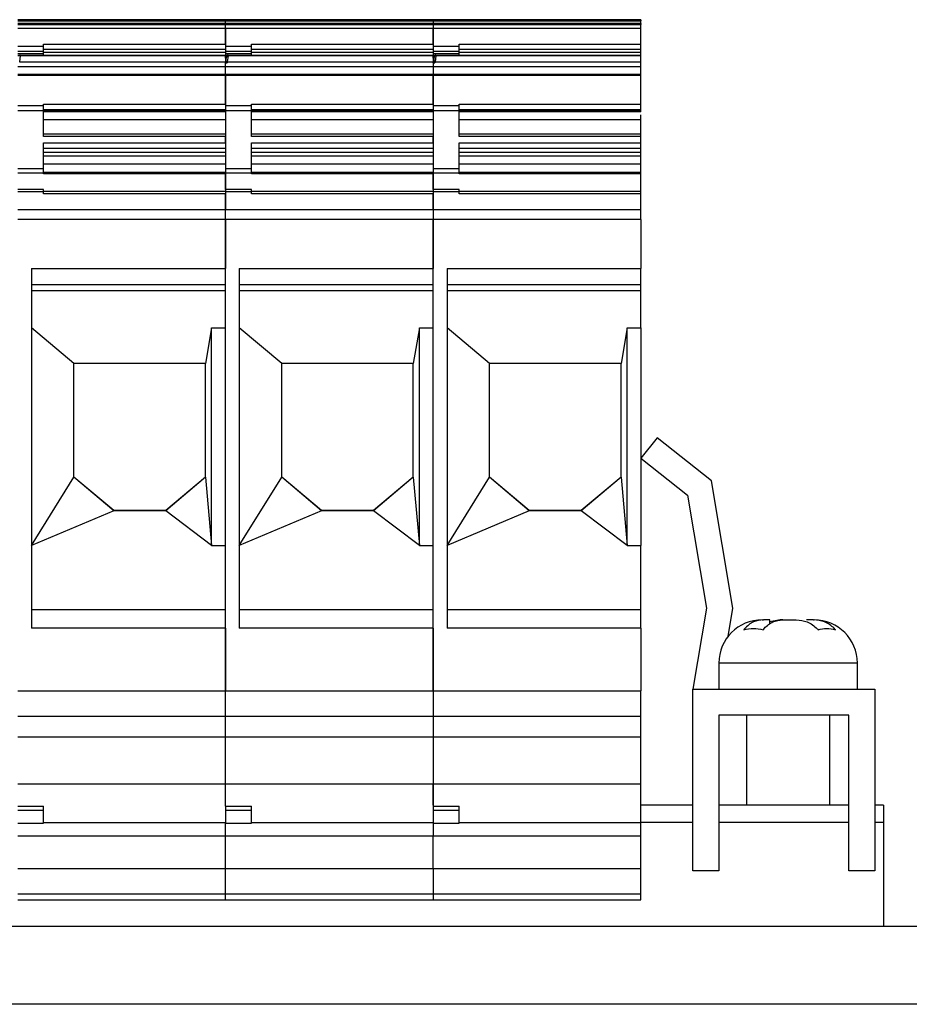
# Model space of a CAD drawing. Header units: millimetres. Extents: x -256 to 673, y 31 to 662.
# Tile 6 of 8: x -47 to 4, y 605 to 662. Entities that reach past the tile are written whole.
import ezdxf

# ---------------------------------------------------------------- set-up
doc = ezdxf.new("R2010")
doc.units = ezdxf.units.MM
doc.layers.get('0').update_dxf_attribs({"lineweight": 50})

msp = doc.modelspace()

# ---------------------------------------------------------------- linework, layer by layer
at = {"color": 7, "linetype": 'Continuous', "lineweight": 25}
for p, q in [((-35.556, 662.328), (-47.556, 662.328)), ((-35.556, 662.328), (-35.556, 662.254)), ((-23.556, 662.328), (-35.556, 662.328)), ((-11.556, 662.328), (-23.556, 662.328)), ((-23.556, 662.254), (-23.556, 662.328)), ((-11.556, 662.328), (-11.556, 662.254)), ((-47.556, 662.254), (-35.556, 662.254)), ((-35.556, 662.118), (-47.556, 662.118)), ((-47.556, 662.044), (-35.556, 662.044)), ((-35.556, 661.827), (-47.556, 661.827)), ((-35.556, 662.118), (-35.556, 662.254)), ((-35.556, 662.254), (-23.556, 662.254)), ((-35.556, 662.118), (-35.556, 662.044)), ((-23.556, 662.118), (-35.556, 662.118)), ((-35.556, 661.827), (-35.556, 662.044)), ((-35.556, 662.044), (-23.556, 662.044)), ((-35.556, 660.91), (-35.556, 661.827)), ((-23.556, 661.827), (-35.556, 661.827)), ((-35.556, 661.827), (-35.556, 660.796)), ((-23.556, 662.254), (-11.556, 662.254)), ((-23.556, 662.254), (-23.556, 662.118)), ((-11.556, 662.118), (-23.556, 662.118)), ((-23.556, 662.044), (-23.556, 662.118)), ((-23.556, 662.044), (-11.556, 662.044)), ((-23.556, 662.044), (-23.556, 661.827)), ((-11.556, 661.827), (-23.556, 661.827)), ((-23.556, 661.827), (-23.556, 660.796)), ((-23.556, 660.91), (-23.556, 661.827)), ((-11.556, 662.118), (-11.556, 662.254)), ((-11.556, 662.118), (-11.556, 662.044)), ((-11.556, 661.827), (-11.556, 662.044)), ((-11.556, 660.91), (-11.556, 661.827)), ((-47.556, 660.796), (-46.056, 660.796)), ((-46.056, 660.91), (-35.556, 660.91)), ((-46.056, 660.796), (-46.056, 660.91)), ((-46.056, 660.623), (-46.056, 660.796)), ((-46.056, 660.497), (-46.056, 660.623)), ((-35.556, 660.611), (-46.056, 660.611)), ((-35.556, 660.796), (-34.056, 660.796)), ((-35.556, 660.796), (-35.556, 660.497)), ((-34.056, 660.91), (-23.556, 660.91)), ((-34.056, 660.796), (-34.056, 660.91)), ((-34.056, 660.623), (-34.056, 660.796)), ((-34.056, 660.497), (-34.056, 660.623)), ((-23.556, 660.611), (-34.056, 660.611)), ((-23.556, 660.796), (-22.056, 660.796)), ((-23.556, 660.796), (-23.556, 660.497)), ((-22.056, 660.91), (-11.556, 660.91)), ((-22.056, 660.796), (-22.056, 660.91)), ((-22.056, 660.623), (-22.056, 660.796)), ((-22.056, 660.497), (-22.056, 660.623)), ((-11.556, 660.611), (-22.056, 660.611)), ((-11.556, 660.611), (-11.556, 660.91)), ((-11.556, 660.448), (-11.556, 660.611)), ((-46.056, 660.497), (-47.556, 660.497)), ((-47.556, 660.38), (-46.056, 660.38)), ((-47.556, 660.274), (-46.056, 660.274)), ((-47.556, 660.266), (-46.056, 660.266)), ((-47.406, 660.248), (-47.449, 659.893)), ((-35.556, 660.248), (-47.406, 660.248)), ((-46.056, 660.38), (-46.056, 660.497)), ((-46.056, 660.448), (-35.556, 660.448)), ((-46.056, 660.28), (-35.556, 660.28)), ((-35.556, 660.282), (-35.564, 660.282)), ((-34.056, 660.497), (-35.556, 660.497)), ((-35.556, 660.497), (-35.556, 660.38)), ((-35.556, 660.38), (-34.056, 660.38)), ((-35.556, 660.38), (-35.556, 660.266)), ((-35.556, 660.274), (-34.056, 660.274)), ((-35.556, 660.266), (-34.056, 660.266)), ((-35.556, 660.248), (-35.556, 660.266)), ((-35.556, 660.099), (-35.556, 660.248)), ((-35.44, 660.238), (-35.556, 660.238)), ((-35.556, 660.238), (-35.556, 660.19)), ((-35.556, 660.19), (-35.47, 660.19)), ((-35.506, 660.099), (-35.556, 660.099)), ((-35.556, 660.099), (-35.556, 659.868)), ((-35.506, 659.868), (-35.506, 660.099)), ((-35.44, 660.238), (-35.47, 660.19)), ((-35.406, 660.248), (-35.449, 659.893)), ((-23.556, 660.248), (-35.406, 660.248)), ((-34.056, 660.38), (-34.056, 660.497)), ((-34.056, 660.448), (-23.556, 660.448)), ((-34.056, 660.28), (-23.556, 660.28)), ((-23.556, 660.282), (-23.564, 660.282)), ((-22.056, 660.497), (-23.556, 660.497)), ((-23.556, 660.497), (-23.556, 660.38)), ((-23.556, 660.38), (-22.056, 660.38)), ((-23.556, 660.38), (-23.556, 660.266)), ((-23.556, 660.274), (-22.056, 660.274)), ((-23.556, 660.266), (-22.056, 660.266)), ((-23.556, 660.248), (-23.556, 660.266)), ((-23.556, 660.099), (-23.556, 660.248)), ((-23.44, 660.238), (-23.556, 660.238)), ((-23.556, 660.238), (-23.556, 660.19)), ((-23.556, 660.19), (-23.47, 660.19)), ((-23.506, 660.099), (-23.556, 660.099)), ((-23.556, 660.099), (-23.556, 659.868)), ((-23.506, 659.868), (-23.506, 660.099)), ((-23.44, 660.238), (-23.47, 660.19)), ((-23.406, 660.248), (-23.449, 659.893)), ((-11.556, 660.248), (-23.406, 660.248)), ((-22.056, 660.38), (-22.056, 660.497)), ((-22.056, 660.448), (-11.556, 660.448)), ((-22.056, 660.28), (-11.556, 660.28)), ((-11.556, 660.28), (-11.556, 660.448)), ((-11.556, 660.248), (-11.556, 660.28)), ((-11.556, 659.893), (-11.556, 660.248)), ((-35.556, 659.615), (-47.556, 659.615)), ((-47.449, 659.893), (-35.556, 659.893)), ((-35.556, 659.864), (-35.556, 659.868)), ((-35.556, 659.868), (-35.506, 659.868)), ((-35.556, 659.84), (-35.556, 659.864)), ((-35.556, 659.615), (-35.556, 659.84)), ((-35.556, 659.84), (-35.466, 659.84)), ((-35.556, 659.187), (-35.556, 659.615)), ((-23.556, 659.615), (-35.556, 659.615)), ((-35.447, 659.864), (-35.457, 659.864)), ((-35.449, 659.893), (-23.556, 659.893)), ((-23.556, 659.868), (-23.506, 659.868)), ((-23.556, 659.864), (-23.556, 659.868)), ((-23.556, 659.84), (-23.556, 659.864)), ((-23.556, 659.84), (-23.466, 659.84)), ((-23.556, 659.84), (-23.556, 659.615)), ((-11.556, 659.615), (-23.556, 659.615)), ((-23.556, 659.615), (-23.556, 659.187)), ((-23.447, 659.864), (-23.457, 659.864)), ((-23.449, 659.893), (-11.556, 659.893)), ((-11.556, 659.615), (-11.556, 659.893)), ((-11.556, 659.187), (-11.556, 659.615)), ((-47.556, 659.187), (-35.556, 659.187)), ((-35.556, 659.106), (-47.556, 659.106)), ((-35.556, 659.106), (-35.556, 659.187)), ((-35.556, 659.187), (-23.556, 659.187)), ((-35.556, 657.455), (-35.556, 659.106)), ((-23.556, 659.106), (-35.556, 659.106)), ((-35.556, 659.106), (-35.556, 657.36)), ((-23.556, 659.187), (-11.556, 659.187)), ((-23.556, 659.187), (-23.556, 659.106)), ((-11.556, 659.106), (-23.556, 659.106)), ((-23.556, 659.106), (-23.556, 657.36)), ((-23.556, 657.455), (-23.556, 659.106)), ((-11.556, 659.106), (-11.556, 659.187)), ((-11.556, 657.455), (-11.556, 659.106)), ((-46.056, 657.359), (-47.556, 657.36)), ((-46.056, 657.455), (-35.556, 657.455)), ((-46.056, 657.358), (-46.056, 657.455)), ((-46.056, 657.09), (-46.056, 657.358)), ((-34.056, 657.359), (-35.556, 657.36)), ((-35.556, 657.36), (-35.556, 657.091)), ((-34.056, 657.455), (-23.556, 657.455)), ((-34.056, 657.358), (-34.056, 657.455)), ((-34.056, 657.09), (-34.056, 657.358)), ((-22.056, 657.359), (-23.556, 657.36)), ((-23.556, 657.36), (-23.556, 657.091)), ((-22.056, 657.455), (-11.556, 657.455)), ((-22.056, 657.358), (-22.056, 657.455)), ((-22.056, 657.09), (-22.056, 657.358)), ((-11.556, 657.12), (-11.556, 657.455)), ((-47.556, 657.091), (-46.056, 657.09)), ((-35.556, 657.12), (-46.056, 657.12)), ((-46.056, 655.592), (-46.056, 657.09)), ((-46.056, 657.068), (-35.556, 657.068)), ((-35.556, 657.015), (-46.056, 657.015)), ((-35.556, 657.091), (-34.056, 657.09)), ((-35.556, 657.091), (-35.556, 653.714)), ((-23.556, 657.12), (-34.056, 657.12)), ((-34.056, 655.592), (-34.056, 657.09)), ((-34.056, 657.068), (-23.556, 657.068)), ((-23.556, 657.015), (-34.056, 657.015)), ((-23.556, 657.091), (-22.056, 657.09)), ((-23.556, 657.091), (-23.556, 653.714)), ((-11.556, 657.12), (-22.056, 657.12)), ((-22.056, 655.592), (-22.056, 657.09)), ((-22.056, 657.068), (-11.556, 657.068)), ((-11.556, 657.015), (-22.056, 657.015)), ((-11.556, 657.068), (-11.556, 657.12)), ((-11.556, 657.015), (-11.556, 657.068)), ((-35.556, 656.55), (-46.056, 656.55)), ((-23.556, 656.55), (-34.056, 656.55)), ((-11.556, 656.55), (-22.056, 656.55)), ((-11.556, 655.722), (-11.556, 656.55)), ((-35.556, 655.722), (-46.056, 655.722)), ((-35.556, 655.592), (-46.056, 655.592)), ((-35.556, 655.212), (-35.556, 655.592)), ((-23.556, 655.722), (-34.056, 655.722)), ((-23.556, 655.592), (-34.056, 655.592)), ((-23.556, 655.212), (-23.556, 655.592)), ((-11.556, 655.722), (-22.056, 655.722)), ((-11.556, 655.592), (-22.056, 655.592)), ((-11.556, 655.592), (-11.556, 655.722)), ((-11.556, 655.212), (-11.556, 655.592)), ((-46.056, 655.212), (-35.556, 655.212)), ((-46.056, 653.713), (-46.056, 655.212)), ((-35.556, 654.89), (-46.056, 654.89)), ((-34.056, 655.212), (-23.556, 655.212)), ((-34.056, 653.713), (-34.056, 655.212)), ((-23.556, 654.89), (-34.056, 654.89)), ((-22.056, 655.212), (-11.556, 655.212)), ((-22.056, 653.713), (-22.056, 655.212)), ((-11.556, 654.89), (-22.056, 654.89)), ((-11.556, 654.89), (-11.556, 655.212)), ((-11.556, 654.685), (-11.556, 654.89)), ((-46.056, 654.685), (-35.556, 654.685)), ((-35.556, 654.45), (-46.056, 654.45)), ((-34.056, 654.685), (-23.556, 654.685)), ((-23.556, 654.45), (-34.056, 654.45)), ((-22.056, 654.685), (-11.556, 654.685)), ((-11.556, 654.45), (-22.056, 654.45)), ((-11.556, 654.45), (-11.556, 654.685)), ((-11.556, 653.988), (-11.556, 654.45)), ((-35.556, 653.988), (-46.056, 653.988)), ((-23.556, 653.988), (-34.056, 653.988)), ((-11.556, 653.988), (-22.056, 653.988)), ((-11.556, 653.497), (-11.556, 653.988)), ((-46.056, 653.713), (-47.556, 653.714)), ((-47.556, 653.496), (-46.056, 653.495)), ((-46.056, 653.495), (-46.056, 653.713)), ((-35.556, 653.497), (-46.056, 653.497)), ((-46.056, 653.433), (-46.056, 653.495)), ((-35.556, 653.434), (-46.056, 653.434)), ((-34.056, 653.713), (-35.556, 653.714)), ((-35.556, 653.714), (-35.556, 653.496)), ((-35.556, 653.496), (-34.056, 653.495)), ((-35.556, 653.496), (-35.556, 652.517)), ((-35.556, 652.517), (-35.556, 653.434)), ((-34.056, 653.495), (-34.056, 653.713)), ((-23.556, 653.497), (-34.056, 653.497)), ((-34.056, 653.433), (-34.056, 653.495)), ((-23.556, 653.434), (-34.056, 653.434)), ((-22.056, 653.713), (-23.556, 653.714)), ((-23.556, 653.714), (-23.556, 653.496)), ((-23.556, 653.496), (-22.056, 653.495)), ((-23.556, 653.496), (-23.556, 652.517)), ((-23.556, 652.517), (-23.556, 653.434)), ((-22.056, 653.495), (-22.056, 653.713)), ((-11.556, 653.497), (-22.056, 653.497)), ((-22.056, 653.433), (-22.056, 653.495)), ((-11.556, 653.434), (-22.056, 653.434)), ((-11.556, 653.434), (-11.556, 653.497)), ((-11.556, 652.403), (-11.556, 653.434)), ((-46.056, 652.517), (-47.556, 652.517)), ((-46.056, 652.387), (-47.556, 652.387)), ((-46.056, 652.387), (-46.056, 652.517)), ((-35.556, 652.403), (-46.056, 652.403)), ((-46.056, 652.273), (-46.056, 652.387)), ((-35.556, 652.273), (-46.056, 652.273)), ((-34.056, 652.517), (-35.556, 652.517)), ((-35.556, 652.517), (-35.556, 652.387)), ((-34.056, 652.387), (-35.556, 652.387)), ((-35.556, 652.387), (-35.556, 651.368)), ((-35.556, 651.368), (-35.556, 652.273)), ((-34.056, 652.387), (-34.056, 652.517)), ((-23.556, 652.403), (-34.056, 652.403)), ((-34.056, 652.273), (-34.056, 652.387)), ((-23.556, 652.273), (-34.056, 652.273)), ((-22.056, 652.517), (-23.556, 652.517)), ((-23.556, 652.517), (-23.556, 652.387)), ((-22.056, 652.387), (-23.556, 652.387)), ((-23.556, 652.387), (-23.556, 651.368)), ((-23.556, 651.368), (-23.556, 652.273)), ((-22.056, 652.387), (-22.056, 652.517)), ((-11.556, 652.403), (-22.056, 652.403)), ((-22.056, 652.273), (-22.056, 652.387)), ((-11.556, 652.273), (-22.056, 652.273)), ((-11.556, 652.273), (-11.556, 652.403)), ((-11.556, 651.368), (-11.556, 652.273)), ((-47.556, 651.368), (-35.556, 651.368)), ((-35.556, 650.793), (-35.556, 651.368)), ((-35.556, 651.368), (-23.556, 651.368)), ((-23.556, 651.368), (-11.556, 651.368)), ((-23.556, 651.368), (-23.556, 650.793)), ((-11.556, 650.793), (-11.556, 651.368)), ((-35.556, 650.793), (-47.556, 650.793)), ((-35.556, 650.793), (-35.556, 647.973)), ((-23.556, 650.793), (-35.556, 650.793)), ((-35.556, 623.577), (-35.556, 650.793)), ((-11.556, 650.793), (-23.556, 650.793)), ((-23.556, 623.577), (-23.556, 650.793)), ((-23.556, 650.793), (-23.556, 647.973)), ((-11.556, 650.793), (-11.556, 647.973)), ((-46.756, 647.973), (-35.556, 647.973)), ((-46.756, 647.973), (-46.756, 627.206)), ((-35.556, 647.014), (-35.556, 647.973)), ((-34.756, 647.973), (-23.556, 647.973)), ((-34.756, 647.973), (-34.756, 627.206)), ((-23.556, 647.014), (-23.556, 647.973)), ((-22.756, 647.973), (-11.556, 647.973)), ((-22.756, 647.973), (-22.756, 627.206)), ((-11.556, 647.014), (-11.556, 647.973)), ((-35.556, 647.014), (-46.756, 647.014)), ((-23.556, 647.014), (-34.756, 647.014)), ((-11.556, 647.014), (-22.756, 647.014)), ((-11.556, 646.687), (-11.556, 647.014)), ((-46.756, 646.687), (-35.556, 646.687)), ((-34.756, 646.687), (-23.556, 646.687)), ((-22.756, 646.687), (-11.556, 646.687)), ((-11.556, 644.532), (-11.556, 646.687)), ((-44.306, 642.48), (-46.756, 644.532)), ((-36.356, 644.532), (-36.706, 642.48)), ((-36.356, 644.532), (-35.556, 644.532)), ((-36.356, 631.962), (-36.356, 644.532)), ((-32.306, 642.48), (-34.756, 644.532)), ((-24.356, 644.532), (-24.706, 642.48)), ((-24.356, 644.532), (-23.556, 644.532)), ((-24.356, 631.962), (-24.356, 644.532)), ((-20.306, 642.48), (-22.756, 644.532)), ((-12.356, 644.532), (-12.706, 642.48)), ((-12.356, 644.532), (-11.556, 644.532)), ((-12.356, 631.962), (-12.356, 644.532)), ((-11.556, 644.532), (-11.556, 631.962)), ((-36.706, 642.48), (-44.306, 642.48)), ((-44.306, 635.91), (-44.306, 642.48)), ((-36.706, 635.91), (-36.706, 642.48)), ((-24.706, 642.48), (-32.306, 642.48)), ((-32.306, 635.91), (-32.306, 642.48)), ((-24.706, 635.91), (-24.706, 642.48)), ((-12.706, 642.48), (-20.306, 642.48)), ((-20.306, 635.91), (-20.306, 642.48)), ((-12.706, 635.91), (-12.706, 642.48)), ((-10.627, 638.182), (-11.556, 637.005)), ((-7.488, 635.703), (-10.627, 638.182)), ((-11.556, 637.005), (-8.871, 634.884)), ((-46.756, 631.962), (-44.306, 635.91)), ((-42.006, 633.989), (-44.306, 635.919)), ((-42.006, 633.98), (-44.306, 635.91)), ((-36.706, 635.919), (-39.006, 633.989)), ((-36.706, 635.91), (-39.006, 633.98)), ((-36.706, 635.91), (-36.356, 631.962)), ((-34.756, 631.962), (-32.306, 635.91)), ((-30.006, 633.989), (-32.306, 635.919)), ((-30.006, 633.98), (-32.306, 635.91)), ((-24.706, 635.919), (-27.006, 633.989)), ((-24.706, 635.91), (-27.006, 633.98)), ((-24.706, 635.91), (-24.356, 631.962)), ((-22.756, 631.962), (-20.306, 635.91)), ((-18.006, 633.989), (-20.306, 635.919)), ((-18.006, 633.98), (-20.306, 635.91)), ((-12.706, 635.919), (-15.006, 633.989)), ((-12.706, 635.91), (-15.006, 633.98)), ((-12.706, 635.91), (-12.356, 631.962)), ((-6.251, 628.347), (-7.488, 635.703)), ((-8.871, 634.884), (-7.772, 628.347)), ((-42.006, 633.98), (-46.756, 631.962)), ((-42.006, 633.989), (-42.006, 633.98)), ((-39.006, 633.989), (-42.006, 633.989)), ((-39.006, 633.98), (-42.006, 633.98)), ((-39.006, 633.989), (-39.006, 633.98)), ((-36.356, 631.962), (-39.006, 633.98)), ((-30.006, 633.98), (-34.756, 631.962)), ((-30.006, 633.989), (-30.006, 633.98)), ((-27.006, 633.989), (-30.006, 633.989)), ((-27.006, 633.98), (-30.006, 633.98)), ((-27.006, 633.989), (-27.006, 633.98)), ((-24.356, 631.962), (-27.006, 633.98)), ((-18.006, 633.98), (-22.756, 631.962)), ((-18.006, 633.989), (-18.006, 633.98)), ((-15.006, 633.989), (-18.006, 633.989)), ((-15.006, 633.98), (-18.006, 633.98)), ((-15.006, 633.989), (-15.006, 633.98)), ((-12.356, 631.962), (-15.006, 633.98)), ((-36.356, 631.962), (-35.556, 631.962)), ((-24.356, 631.962), (-23.556, 631.962)), ((-12.356, 631.962), (-11.556, 631.962)), ((-11.556, 628.27), (-11.556, 631.962)), ((-46.756, 628.27), (-35.556, 628.27)), ((-35.556, 627.206), (-35.556, 628.27)), ((-34.756, 628.27), (-23.556, 628.27)), ((-23.556, 627.206), (-23.556, 628.27)), ((-22.756, 628.27), (-11.556, 628.27)), ((-11.556, 627.206), (-11.556, 628.27)), ((-7.772, 628.347), (-8.556, 623.682)), ((-6.524, 626.725), (-6.251, 628.347)), ((-4.556, 627.682), (-4.482, 627.682)), ((-4.116, 627.682), (-4.482, 627.682)), ((-3.523, 627.682), (-4.116, 627.565)), ((-4.116, 627.423), (-4.116, 627.682)), ((-3.365, 627.682), (-3.523, 627.682)), ((-3.365, 627.682), (-2.59, 627.682)), ((-1.589, 627.682), (-1.997, 627.682)), ((-1.589, 627.682), (-1.556, 627.682)), ((-35.556, 627.206), (-46.756, 627.206)), ((-35.556, 627.206), (-35.556, 623.577)), ((-23.556, 627.206), (-34.756, 627.206)), ((-23.556, 627.206), (-23.556, 623.577)), ((-11.556, 627.206), (-22.756, 627.206)), ((-11.556, 627.206), (-11.556, 623.577)), ((-7.056, 625.182), (-7.056, 623.682)), ((0.944, 623.682), (0.944, 625.182)), ((-8.556, 613.182), (-8.556, 623.682)), ((-8.556, 623.682), (1.944, 623.682)), ((1.944, 623.682), (1.944, 613.182)), ((-47.556, 623.577), (-35.556, 623.577)), ((-35.556, 622.09), (-35.556, 623.577)), ((-35.556, 623.577), (-23.556, 623.577)), ((-23.556, 623.577), (-11.556, 623.577)), ((-23.556, 623.577), (-23.556, 622.09)), ((-11.556, 622.09), (-11.556, 623.577)), ((-35.556, 622.09), (-47.556, 622.09)), ((-35.556, 620.896), (-35.556, 622.09)), ((-23.556, 622.09), (-35.556, 622.09)), ((-11.556, 622.09), (-23.556, 622.09)), ((-23.556, 622.09), (-23.556, 620.896)), ((-11.556, 620.896), (-11.556, 622.09)), ((0.444, 622.182), (-7.056, 622.182)), ((-7.056, 622.182), (-7.056, 613.182)), ((-5.456, 622.182), (-5.456, 616.982)), ((-0.656, 616.982), (-0.656, 622.182)), ((0.444, 613.182), (0.444, 622.182)), ((-35.556, 620.896), (-47.556, 620.896)), ((-35.556, 618.219), (-35.556, 620.896)), ((-23.556, 620.896), (-35.556, 620.896)), ((-11.556, 620.896), (-23.556, 620.896)), ((-23.556, 620.896), (-23.556, 618.219)), ((-11.556, 618.219), (-11.556, 620.896)), ((-47.556, 618.219), (-35.556, 618.219)), ((-35.556, 616.918), (-35.556, 618.219)), ((-35.556, 618.219), (-23.556, 618.219)), ((-23.556, 618.219), (-11.556, 618.219)), ((-23.556, 618.219), (-23.556, 616.918)), ((-23.556, 616.982), (-23.556, 618.219)), ((-11.556, 615.967), (-11.556, 618.219)), ((-47.556, 616.918), (-46.056, 616.918)), ((-46.056, 616.68), (-46.056, 616.918)), ((-35.556, 616.918), (-34.056, 616.918)), ((-35.556, 616.918), (-35.556, 616.68)), ((-34.056, 616.68), (-34.056, 616.918)), ((-23.556, 616.918), (-22.056, 616.918)), ((-23.556, 616.918), (-23.556, 616.68)), ((-22.056, 616.68), (-22.056, 616.918)), ((-8.556, 616.982), (-11.556, 616.982)), ((0.444, 616.982), (-7.056, 616.982)), ((2.444, 616.982), (1.944, 616.982)), ((2.444, 616.982), (2.444, 615.982)), ((-46.056, 616.68), (-47.556, 616.68)), ((-46.056, 615.936), (-46.056, 616.68)), ((-34.056, 616.68), (-35.556, 616.68)), ((-35.556, 616.68), (-35.556, 615.936)), ((-34.056, 615.936), (-34.056, 616.68)), ((-22.056, 616.68), (-23.556, 616.68)), ((-23.556, 616.68), (-23.556, 615.936)), ((-22.056, 615.936), (-22.056, 616.68)), ((-47.556, 615.936), (-46.056, 615.936)), ((-35.556, 615.967), (-46.056, 615.967)), ((-35.556, 615.187), (-35.556, 615.936)), ((-35.556, 615.936), (-34.056, 615.936)), ((-23.556, 615.967), (-34.056, 615.967)), ((-23.556, 615.936), (-22.056, 615.936)), ((-23.556, 615.936), (-23.556, 615.187)), ((-11.556, 615.967), (-22.056, 615.967)), ((-8.556, 615.982), (-11.556, 615.982)), ((-11.556, 615.187), (-11.556, 615.967)), ((0.444, 615.982), (-7.056, 615.982)), ((2.444, 615.982), (1.944, 615.982)), ((2.444, 615.982), (2.444, 609.982)), ((-35.556, 615.187), (-47.556, 615.187)), ((-35.556, 613.315), (-35.556, 615.187)), ((-23.556, 615.187), (-35.556, 615.187)), ((-11.556, 615.187), (-23.556, 615.187)), ((-23.556, 613.315), (-23.556, 615.187)), ((-11.556, 613.315), (-11.556, 615.187)), ((-47.556, 613.315), (-35.556, 613.315)), ((-35.556, 611.832), (-35.556, 613.315)), ((-35.556, 613.315), (-23.556, 613.315)), ((-23.556, 613.315), (-11.556, 613.315)), ((-23.556, 613.315), (-23.556, 611.832)), ((-11.556, 611.832), (-11.556, 613.315)), ((-7.056, 613.182), (-8.556, 613.182)), ((1.944, 613.182), (0.444, 613.182)), ((-35.556, 611.832), (-47.556, 611.832)), ((-35.556, 611.512), (-35.556, 611.832)), ((-23.556, 611.832), (-35.556, 611.832)), ((-11.556, 611.832), (-23.556, 611.832)), ((-23.556, 611.832), (-23.556, 611.512)), ((-11.556, 611.512), (-11.556, 611.832)), ((-47.556, 611.512), (-35.556, 611.512)), ((-47.556, 611.508), (-35.556, 611.508)), ((-35.556, 611.508), (-35.556, 611.512)), ((-35.556, 611.512), (-23.556, 611.512)), ((-35.556, 611.508), (-23.556, 611.508)), ((-23.556, 611.512), (-11.556, 611.512)), ((-23.556, 611.512), (-23.556, 611.508)), ((-23.556, 611.508), (-11.556, 611.508)), ((-11.556, 611.508), (-11.556, 611.512)), ((77.444, 609.982), (-172.556, 609.982)), ((77.444, 605.482), (-172.556, 605.482))]:
    msp.add_line(p, q, dxfattribs=at)
at = {"color": 8, "linetype": 'Continuous', "lineweight": 25}
for p, q in [((-40.506, 662.258), (-40.506, 662.32)), ((-28.506, 662.258), (-28.506, 662.32)), ((-16.506, 662.258), (-16.506, 662.32)), ((-40.506, 662.053), (-40.506, 662.115)), ((-28.506, 662.053), (-28.506, 662.115)), ((-16.506, 662.053), (-16.506, 662.115)), ((0.944, 625.182), (-7.056, 625.182))]:
    msp.add_line(p, q, dxfattribs=at)
at = {"color": 7, "linetype": 'Continuous', "lineweight": 25, "flags": 128}
for points in [[(-40.506, 662.32), (-41.603, 662.318), (-42.593, 662.314), (-43.378, 662.307), (-43.883, 662.298), (-44.056, 662.289), (-43.883, 662.279), (-43.378, 662.271), (-42.593, 662.264), (-41.603, 662.259), (-40.506, 662.258)], [(-40.506, 662.258), (-39.409, 662.259), (-38.42, 662.264), (-37.634, 662.271), (-37.13, 662.279), (-36.956, 662.289), (-37.13, 662.298), (-37.634, 662.307), (-38.42, 662.314), (-39.409, 662.318), (-40.506, 662.32)], [(-28.506, 662.32), (-29.603, 662.318), (-30.593, 662.314), (-31.378, 662.307), (-31.883, 662.298), (-32.056, 662.289), (-31.883, 662.279), (-31.378, 662.271), (-30.593, 662.264), (-29.603, 662.259), (-28.506, 662.258)], [(-28.506, 662.258), (-27.409, 662.259), (-26.42, 662.264), (-25.634, 662.271), (-25.13, 662.279), (-24.956, 662.289), (-25.13, 662.298), (-25.634, 662.307), (-26.42, 662.314), (-27.409, 662.318), (-28.506, 662.32)], [(-16.506, 662.32), (-17.603, 662.318), (-18.593, 662.314), (-19.378, 662.307), (-19.883, 662.298), (-20.056, 662.289), (-19.883, 662.279), (-19.378, 662.271), (-18.593, 662.264), (-17.603, 662.259), (-16.506, 662.258)], [(-16.506, 662.258), (-15.409, 662.259), (-14.42, 662.264), (-13.634, 662.271), (-13.13, 662.279), (-12.956, 662.289), (-13.13, 662.298), (-13.634, 662.307), (-14.42, 662.314), (-15.409, 662.318), (-16.506, 662.32)], [(-40.506, 662.115), (-41.603, 662.113), (-42.593, 662.109), (-43.378, 662.102), (-43.883, 662.093), (-44.056, 662.084), (-43.883, 662.074), (-43.378, 662.066), (-42.593, 662.059), (-41.603, 662.054), (-40.506, 662.053)], [(-40.506, 662.053), (-39.409, 662.054), (-38.42, 662.059), (-37.634, 662.066), (-37.13, 662.074), (-36.956, 662.084), (-37.13, 662.093), (-37.634, 662.102), (-38.42, 662.109), (-39.409, 662.113), (-40.506, 662.115)], [(-28.506, 662.115), (-29.603, 662.113), (-30.593, 662.109), (-31.378, 662.102), (-31.883, 662.093), (-32.056, 662.084), (-31.883, 662.074), (-31.378, 662.066), (-30.593, 662.059), (-29.603, 662.054), (-28.506, 662.053)], [(-28.506, 662.053), (-27.409, 662.054), (-26.42, 662.059), (-25.634, 662.066), (-25.13, 662.074), (-24.956, 662.084), (-25.13, 662.093), (-25.634, 662.102), (-26.42, 662.109), (-27.409, 662.113), (-28.506, 662.115)], [(-16.506, 662.115), (-17.603, 662.113), (-18.593, 662.109), (-19.378, 662.102), (-19.883, 662.093), (-20.056, 662.084), (-19.883, 662.074), (-19.378, 662.066), (-18.593, 662.059), (-17.603, 662.054), (-16.506, 662.053)], [(-16.506, 662.053), (-15.409, 662.054), (-14.42, 662.059), (-13.634, 662.066), (-13.13, 662.074), (-12.956, 662.084), (-13.13, 662.093), (-13.634, 662.102), (-14.42, 662.109), (-15.409, 662.113), (-16.506, 662.115)]]:
    msp.add_lwpolyline(points, dxfattribs=at)
at = {"color": 7, "linetype": 'Continuous', "lineweight": 25}
for centre, start, end in [((-4.556, 625.182), 90, 180), ((-1.556, 625.182), 0, 90)]:
    msp.add_arc(centre, 2.5, start, end, dxfattribs=at)
for points, knots in [([(-47.44, 660.238), (-47.436, 660.245), (-47.43, 660.255), (-47.425, 660.266), (-47.424, 660.272), (-47.424, 660.276), (-47.426, 660.28), (-47.43, 660.282), (-47.433, 660.282), (-47.435, 660.281)], [0, 0, 0, 0, 0.288563, 0.404498, 0.503287, 0.604574, 0.719624, 0.850883, 1, 1, 1, 1]), ([(-47.405, 660.246), (-47.405, 660.253), (-47.404, 660.266), (-47.409, 660.278), (-47.419, 660.284), (-47.43, 660.282), (-47.435, 660.281)], [0, 0, 0, 0, 0.250842, 0.492579, 0.73817, 1, 1, 1, 1]), ([(-35.506, 660.099), (-35.506, 660.105), (-35.505, 660.116), (-35.497, 660.138), (-35.486, 660.163), (-35.475, 660.18), (-35.47, 660.19)], [0, 0, 0, 0, 0.24925, 0.496499, 0.730442, 1, 1, 1, 1]), ([(-35.44, 660.238), (-35.436, 660.245), (-35.43, 660.255), (-35.425, 660.266), (-35.424, 660.272), (-35.424, 660.276), (-35.426, 660.28), (-35.43, 660.282), (-35.433, 660.282), (-35.435, 660.281)], [0, 0, 0, 0, 0.288563, 0.404498, 0.503287, 0.604574, 0.719624, 0.850883, 1, 1, 1, 1]), ([(-35.405, 660.246), (-35.405, 660.253), (-35.404, 660.266), (-35.409, 660.278), (-35.419, 660.284), (-35.43, 660.282), (-35.435, 660.281)], [0, 0, 0, 0, 0.250842, 0.492579, 0.73817, 1, 1, 1, 1]), ([(-23.506, 660.099), (-23.506, 660.105), (-23.505, 660.116), (-23.497, 660.138), (-23.486, 660.163), (-23.475, 660.18), (-23.47, 660.19)], [0, 0, 0, 0, 0.24925, 0.496499, 0.730442, 1, 1, 1, 1]), ([(-23.44, 660.238), (-23.436, 660.245), (-23.43, 660.255), (-23.425, 660.266), (-23.424, 660.272), (-23.424, 660.276), (-23.426, 660.28), (-23.43, 660.282), (-23.433, 660.282), (-23.435, 660.281)], [0, 0, 0, 0, 0.288563, 0.404498, 0.503287, 0.604574, 0.719624, 0.850883, 1, 1, 1, 1]), ([(-23.405, 660.246), (-23.405, 660.253), (-23.404, 660.266), (-23.409, 660.278), (-23.419, 660.284), (-23.43, 660.282), (-23.435, 660.281)], [0, 0, 0, 0, 0.250842, 0.492579, 0.73817, 1, 1, 1, 1]), ([(-35.477, 659.861), (-35.482, 659.859), (-35.49, 659.855), (-35.499, 659.854), (-35.505, 659.858), (-35.506, 659.864), (-35.506, 659.868)], [0, 0, 0, 0, 0.273574, 0.504708, 0.75096, 1, 1, 1, 1]), ([(-35.477, 659.861), (-35.473, 659.863), (-35.468, 659.865), (-35.463, 659.865), (-35.461, 659.863), (-35.46, 659.86), (-35.461, 659.853), (-35.464, 659.845), (-35.466, 659.84)], [0, 0, 0, 0, 0.286438, 0.407188, 0.518907, 0.627832, 0.740667, 1, 1, 1, 1]), ([(-35.466, 659.84), (-35.462, 659.85), (-35.454, 659.87), (-35.451, 659.886), (-35.449, 659.893)], [0, 0, 0, 0, 0.508098, 1, 1, 1, 1]), ([(-23.477, 659.861), (-23.482, 659.859), (-23.49, 659.855), (-23.499, 659.854), (-23.505, 659.858), (-23.506, 659.864), (-23.506, 659.868)], [0, 0, 0, 0, 0.273574, 0.504708, 0.75096, 1, 1, 1, 1]), ([(-23.477, 659.861), (-23.473, 659.863), (-23.468, 659.865), (-23.463, 659.865), (-23.461, 659.863), (-23.46, 659.86), (-23.461, 659.853), (-23.464, 659.845), (-23.466, 659.84)], [0, 0, 0, 0, 0.286438, 0.407188, 0.518907, 0.627832, 0.740667, 1, 1, 1, 1]), ([(-23.466, 659.84), (-23.462, 659.85), (-23.454, 659.87), (-23.451, 659.886), (-23.449, 659.893)], [0, 0, 0, 0, 0.508098, 1, 1, 1, 1]), ([(-11.556, 656.55), (-11.556, 656.573), (-11.556, 656.621), (-11.556, 656.702), (-11.556, 656.779), (-11.556, 656.824), (-11.556, 656.844)], [0, 0, 0, 0, 0.264328, 0.528657, 0.792985, 1, 1, 1, 1]), ([(-4.482, 627.682), (-4.676, 627.659), (-5.064, 627.613), (-5.435, 627.323), (-5.603, 627.126), (-5.617, 627.109)], [0, 0, 0, 0, 0.4760222, 0.9541803, 1, 1, 1, 1]), ([(-4.5, 627.109), (-4.477, 627.136), (-4.309, 627.331), (-3.937, 627.615), (-3.559, 627.659), (-3.365, 627.682)], [0, 0, 0, 0, 0.072292, 0.52415, 1, 1, 1, 1]), ([(-2.59, 627.682), (-2.373, 627.659), (-1.94, 627.613), (-1.526, 627.323), (-1.339, 627.126), (-1.323, 627.109)], [0, 0, 0, 0, 0.476022, 0.95418, 1, 1, 1, 1]), ([(-0.322, 627.109), (-0.348, 627.136), (-0.535, 627.331), (-0.951, 627.615), (-1.372, 627.659), (-1.589, 627.682)], [0, 0, 0, 0, 0.072292, 0.52415, 1, 1, 1, 1])]:
    msp.add_open_spline(points, degree=3, knots=knots, dxfattribs=at)
for points in [[(-46.056, 660.274), (-46.056, 660.27), (-46.056, 660.261), (-46.056, 660.279), (-46.056, 660.318), (-46.056, 660.359), (-46.056, 660.38)], [(-35.556, 660.19), (-35.556, 660.18), (-35.556, 660.162), (-35.556, 660.137), (-35.556, 660.115), (-35.556, 660.104), (-35.556, 660.099)], [(-34.056, 660.274), (-34.056, 660.27), (-34.056, 660.261), (-34.056, 660.279), (-34.056, 660.318), (-34.056, 660.359), (-34.056, 660.38)], [(-23.556, 660.19), (-23.556, 660.18), (-23.556, 660.162), (-23.556, 660.137), (-23.556, 660.115), (-23.556, 660.104), (-23.556, 660.099)], [(-22.056, 660.274), (-22.056, 660.27), (-22.056, 660.261), (-22.056, 660.279), (-22.056, 660.318), (-22.056, 660.359), (-22.056, 660.38)], [(-5.617, 627.109), (-5.431, 627.146), (-5.059, 627.218), (-4.686, 627.146), (-4.5, 627.109)], [(-1.323, 627.109), (-1.156, 627.146), (-0.822, 627.218), (-0.489, 627.146), (-0.322, 627.109)]]:
    msp.add_open_spline(points, degree=3, dxfattribs=at)

doc.saveas('drawing.dxf')
